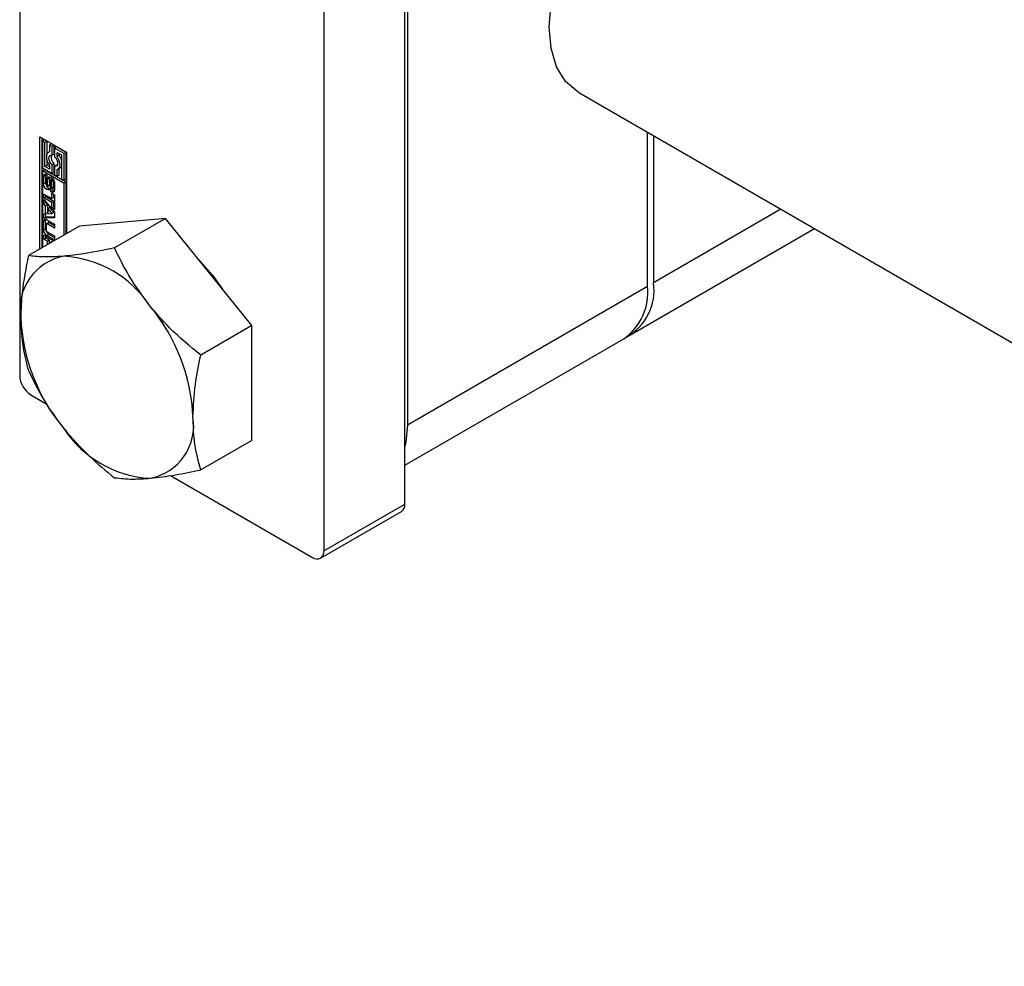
# Paper-space layout 'Sheet1' of a CAD drawing. Header units: millimetres. Extents: x 0 to 23548, y 0 to 16632.
# Tile 17 of 143: x 3127 to 3187, y 5418 to 5476. Entities that reach past the tile are written whole.
import ezdxf

# ---------------------------------------------------------------- set-up
doc = ezdxf.new("R2010")
doc.units = ezdxf.units.MM
doc.linetypes.add('SLD-Sólida', pattern=[0])

psp = doc.layouts.new('Sheet1')

# ---------------------------------------------------------------- linework, layer by layer
at = {"color": 7, "linetype": 'SLD-Sólida', "lineweight": 25, "ltscale": 28}
for p, q in [((3126.775, 5502.456), (3126.775, 5454.015)), ((3150.286, 5446.157), (3150.286, 5494.598)), ((3145.336, 5491.741), (3145.336, 5443.3)), ((3150.441, 5489.579), (3150.441, 5450.998)), ((3160.915, 5471.283), (4083.004, 4938.972)), ((3128.012, 5468.59), (3129.637, 5467.653)), ((3128.012, 5461.737), (3128.012, 5468.59)), ((3128.136, 5468.519), (3128.136, 5461.809)), ((3128.289, 5468.396), (3128.166, 5468.325)), ((3128.443, 5468.308), (3128.289, 5468.396)), ((3165.104, 5459.463), (3165.104, 5468.865)), ((3165.476, 5468.65), (3165.476, 5459.677)), ((3128.166, 5468.325), (3128.166, 5466.681)), ((3128.319, 5468.236), (3128.166, 5468.325)), ((3128.443, 5468.308), (3128.319, 5468.236)), ((3128.319, 5466.77), (3128.319, 5468.236)), ((3128.443, 5467.538), (3128.443, 5468.308)), ((3128.718, 5468.149), (3128.595, 5468.077)), ((3128.595, 5468.077), (3128.595, 5467.658)), ((3128.748, 5467.989), (3128.595, 5468.077)), ((3128.872, 5468.06), (3128.718, 5468.149)), ((3128.872, 5468.06), (3128.748, 5467.989)), ((3128.748, 5467.457), (3128.748, 5467.989)), ((3128.872, 5467.529), (3128.872, 5468.06)), ((3129.025, 5467.972), (3128.901, 5467.9)), ((3128.901, 5467.9), (3128.901, 5467.369)), ((3129.484, 5467.564), (3128.901, 5467.9)), ((3129.607, 5467.636), (3129.025, 5467.972)), ((3128.595, 5467.672), (3128.529, 5467.634)), ((3128.872, 5467.529), (3128.748, 5467.457)), ((3129.054, 5467.635), (3129.33, 5467.476)), ((3129.054, 5467.392), (3129.054, 5467.635)), ((3129.178, 5467.464), (3129.054, 5467.392)), ((3129.178, 5467.464), (3129.178, 5467.563)), ((3129.33, 5467.476), (3129.33, 5466.009)), ((3129.607, 5467.636), (3129.484, 5467.564)), ((3129.484, 5465.92), (3129.484, 5467.564)), ((3129.607, 5465.992), (3129.607, 5467.636)), ((3129.637, 5467.653), (3129.637, 5462.675)), ((3128.166, 5466.681), (3128.748, 5466.345)), ((3128.166, 5466.504), (3128.289, 5466.575)), ((3129.607, 5465.815), (3128.289, 5466.575)), ((3128.443, 5466.841), (3128.319, 5466.77)), ((3128.595, 5466.61), (3128.319, 5466.77)), ((3128.443, 5466.841), (3128.443, 5467.148)), ((3128.595, 5466.753), (3128.443, 5466.841)), ((3128.595, 5466.853), (3128.595, 5466.61)), ((3128.872, 5466.948), (3128.748, 5466.876)), ((3128.748, 5466.345), (3128.748, 5466.876)), ((3128.872, 5466.416), (3128.872, 5466.948)), ((3129.025, 5466.859), (3128.901, 5466.788)), ((3128.901, 5466.788), (3128.901, 5466.256)), ((3129.062, 5466.855), (3129.025, 5466.859)), ((3129.054, 5466.168), (3129.054, 5466.587)), ((3129.12, 5466.611), (3129.244, 5466.683)), ((3129.178, 5466.239), (3129.178, 5466.645)), ((3129.483, 5465.743), (3128.166, 5466.504)), ((3128.166, 5466.504), (3128.166, 5461.826)), ((3128.354, 5466.226), (3128.231, 5466.155)), ((3128.231, 5465.713), (3128.231, 5466.155)), ((3128.354, 5465.784), (3128.354, 5466.226)), ((3128.397, 5466.027), (3128.397, 5465.649)), ((3128.441, 5466.099), (3128.417, 5466.085)), ((3128.441, 5466.096), (3128.426, 5466.088)), ((3128.441, 5466.086), (3128.438, 5466.085)), ((3128.441, 5466.083), (3128.438, 5466.085)), ((3128.441, 5466.265), (3128.441, 5466.083)), ((3128.482, 5465.596), (3128.491, 5466.005)), ((3128.614, 5466.077), (3128.491, 5466.005)), ((3128.606, 5465.668), (3128.614, 5466.077)), ((3128.626, 5466.148), (3128.614, 5466.077)), ((3128.787, 5466.015), (3128.663, 5465.944)), ((3128.789, 5466.017), (3128.665, 5465.945)), ((3128.808, 5466.013), (3128.685, 5465.942)), ((3128.826, 5465.986), (3128.707, 5465.917)), ((3128.872, 5466.416), (3128.748, 5466.345)), ((3128.901, 5466.256), (3129.054, 5466.168)), ((3129.178, 5466.239), (3129.054, 5466.168)), ((3129.33, 5466.009), (3129.484, 5465.92)), ((3129.607, 5465.992), (3129.484, 5465.92)), ((3128.354, 5465.784), (3128.231, 5465.713)), ((3128.458, 5465.542), (3128.582, 5465.613)), ((3128.583, 5465.614), (3128.459, 5465.543)), ((3128.597, 5465.631), (3128.473, 5465.559)), ((3128.606, 5465.668), (3128.482, 5465.596)), ((3128.582, 5465.613), (3128.583, 5465.614)), ((3128.642, 5465.887), (3128.633, 5465.475)), ((3128.682, 5465.222), (3128.682, 5465.406)), ((3128.705, 5465.405), (3128.828, 5465.477)), ((3128.837, 5465.486), (3128.714, 5465.415)), ((3128.844, 5465.95), (3128.72, 5465.878)), ((3128.845, 5465.508), (3128.722, 5465.437)), ((3128.848, 5465.913), (3128.724, 5465.842)), ((3128.724, 5465.464), (3128.724, 5465.842)), ((3128.848, 5465.535), (3128.724, 5465.464)), ((3128.806, 5465.464), (3128.805, 5465.294)), ((3128.848, 5465.535), (3128.848, 5465.913)), ((3128.893, 5465.774), (3128.893, 5465.332)), ((3129.607, 5465.815), (3129.483, 5465.743)), ((3129.483, 5462.587), (3129.483, 5465.743)), ((3129.607, 5462.658), (3129.607, 5465.815)), ((3128.252, 5465.092), (3128.735, 5464.813)), ((3128.252, 5464.851), (3128.252, 5465.092)), ((3128.376, 5464.922), (3128.252, 5464.851)), ((3128.735, 5464.571), (3128.252, 5464.851)), ((3128.376, 5464.922), (3128.376, 5465.021)), ((3128.859, 5464.643), (3128.376, 5464.922)), ((3128.805, 5465.294), (3128.682, 5465.222)), ((3128.735, 5465.14), (3128.892, 5465.05)), ((3128.735, 5464.813), (3128.735, 5465.14)), ((3128.859, 5464.884), (3128.735, 5464.813)), ((3128.859, 5464.884), (3128.859, 5465.069)), ((3128.892, 5465.05), (3128.892, 5464.153)), ((3128.252, 5464.752), (3128.892, 5463.989)), ((3128.252, 5464.494), (3128.252, 5464.752)), ((3128.376, 5464.565), (3128.252, 5464.494)), ((3128.359, 5464.366), (3128.252, 5464.494)), ((3128.483, 5464.437), (3128.359, 5464.366)), ((3128.359, 5463.879), (3128.359, 5464.366)), ((3128.376, 5464.565), (3128.376, 5464.604)), ((3128.483, 5464.437), (3128.376, 5464.565)), ((3128.483, 5463.951), (3128.483, 5464.437)), ((3128.622, 5464.272), (3128.498, 5464.201)), ((3128.752, 5463.895), (3128.498, 5464.201)), ((3128.498, 5464.201), (3128.498, 5463.883)), ((3128.876, 5463.967), (3128.622, 5464.272)), ((3128.859, 5464.643), (3128.735, 5464.571)), ((3128.735, 5464.243), (3128.735, 5464.571)), ((3128.859, 5464.315), (3128.735, 5464.243)), ((3128.892, 5464.153), (3128.735, 5464.243)), ((3128.859, 5464.315), (3128.859, 5464.643)), ((3128.892, 5464.296), (3128.859, 5464.315)), ((3173.247, 5464.164), (3165.476, 5459.677)), ((3128.252, 5463.874), (3128.359, 5463.879)), ((3128.252, 5463.617), (3128.252, 5463.874)), ((3128.376, 5463.688), (3128.252, 5463.617)), ((3128.892, 5463.64), (3128.252, 5463.617)), ((3128.483, 5463.951), (3128.359, 5463.879)), ((3128.376, 5463.688), (3128.376, 5463.889)), ((3128.892, 5463.707), (3128.376, 5463.688)), ((3128.498, 5463.883), (3128.752, 5463.895)), ((3128.876, 5463.967), (3128.752, 5463.895)), ((3128.892, 5463.989), (3128.892, 5463.64)), ((3135.684, 5463.601), (3130.425, 5463.13)), ((3135.684, 5463.601), (3132.566, 5461.8)), ((3140.943, 5457.058), (3135.684, 5463.601)), ((3130.425, 5463.13), (3127.306, 5461.33)), ((3128.356, 5463.483), (3128.232, 5463.411)), ((3128.232, 5462.899), (3128.232, 5463.411)), ((3128.356, 5462.971), (3128.232, 5462.899)), ((3128.356, 5462.971), (3128.356, 5463.483)), ((3128.389, 5463.234), (3128.389, 5462.894)), ((3128.531, 5463.347), (3128.408, 5463.275)), ((3128.43, 5463.525), (3128.892, 5463.259)), ((3128.576, 5463.342), (3128.453, 5463.271)), ((3128.892, 5463.017), (3128.453, 5463.271)), ((3128.892, 5463.16), (3128.576, 5463.342)), ((3128.892, 5463.259), (3128.892, 5463.017)), ((3164.026, 5456.472), (3175.298, 5462.98)), ((3128.252, 5462.575), (3128.857, 5462.225)), ((3128.252, 5462.335), (3128.252, 5462.575)), ((3128.376, 5462.407), (3128.252, 5462.335)), ((3128.376, 5462.407), (3128.376, 5462.503)), ((3128.594, 5462.281), (3128.376, 5462.407)), ((3128.554, 5462.628), (3128.43, 5462.556)), ((3128.892, 5462.29), (3128.43, 5462.556)), ((3128.453, 5462.784), (3128.892, 5462.531)), ((3128.892, 5462.432), (3128.554, 5462.628)), ((3128.892, 5462.531), (3128.892, 5462.29)), ((3128.47, 5462.209), (3128.252, 5462.335)), ((3128.594, 5462.281), (3128.47, 5462.209)), ((3128.47, 5462.002), (3128.47, 5462.209)), ((3128.594, 5462.073), (3128.594, 5462.281)), ((3128.75, 5462.191), (3128.626, 5462.119)), ((3128.65, 5462.105), (3128.626, 5462.119)), ((3128.626, 5462.119), (3128.626, 5462.092)), ((3128.774, 5462.177), (3128.75, 5462.191)), ((3150.441, 5450.998), (3165.104, 5459.463)), ((3140.943, 5457.058), (3137.825, 5455.258)), ((3140.943, 5450.046), (3140.943, 5457.058)), ((3150.286, 5448.541), (3163.654, 5456.258)), ((3127.455, 5452.836), (3128.399, 5452.291)), ((3140.943, 5450.046), (3137.825, 5448.245)), ((3135.99, 5447.909), (3144.656, 5442.907)), ((3145.336, 5443.3), (3150.286, 5446.157)), ((3145.137, 5442.859), (3150.087, 5445.716))]:
    psp.add_line(p, q, dxfattribs=at)
at = {"color": 7, "linetype": 'SLD-Sólida', "lineweight": 25, "ltscale": 28, "flags": 128}
for points in [[(3160.915, 5471.283), (3160.85, 5471.322), (3160.107, 5471.966), (3159.556, 5472.866), (3159.217, 5473.987), (3159.103, 5475.289), (3159.217, 5476.723), (3159.556, 5478.235), (3160.107, 5479.771), (3160.85, 5481.273), (3161.757, 5482.686), (3162.794, 5483.958), (3163.924, 5485.041), (3165.104, 5485.895)], [(3128.595, 5467.658), (3128.516, 5467.626), (3128.457, 5467.564), (3128.42, 5467.474), (3128.407, 5467.364), (3128.42, 5467.238), (3128.457, 5467.106), (3128.516, 5466.975), (3128.595, 5466.853)], [(3128.748, 5466.876), (3128.673, 5466.962), (3128.613, 5467.064), (3128.575, 5467.172), (3128.562, 5467.274), (3128.575, 5467.362), (3128.613, 5467.425), (3128.673, 5467.458), (3128.748, 5467.457)], [(3128.901, 5467.369), (3128.976, 5467.283), (3129.036, 5467.181), (3129.074, 5467.074), (3129.087, 5466.971), (3129.074, 5466.883), (3129.036, 5466.82), (3128.976, 5466.787), (3128.901, 5466.788)], [(3129.054, 5466.587), (3129.133, 5466.619), (3129.192, 5466.682), (3129.23, 5466.771), (3129.242, 5466.881), (3129.23, 5467.007), (3129.192, 5467.139), (3129.133, 5467.27), (3129.054, 5467.392)], [(3128.231, 5466.155), (3128.235, 5466.199), (3128.247, 5466.237), (3128.267, 5466.266), (3128.293, 5466.287), (3128.325, 5466.297), (3128.361, 5466.297), (3128.4, 5466.286), (3128.441, 5466.265)], [(3128.366, 5466.296), (3128.359, 5466.27), (3128.354, 5466.226)], [(3128.491, 5466.005), (3128.506, 5466.086), (3128.549, 5466.136), (3128.614, 5466.149), (3128.692, 5466.123), (3128.769, 5466.061), (3128.834, 5465.973), (3128.878, 5465.872), (3128.893, 5465.774)], [(3128.789, 5466.017), (3128.787, 5466.016), (3128.787, 5466.015)], [(3128.633, 5465.475), (3128.616, 5465.397), (3128.572, 5465.349), (3128.506, 5465.338), (3128.43, 5465.366), (3128.353, 5465.428), (3128.289, 5465.516), (3128.246, 5465.616), (3128.231, 5465.713)], [(3128.354, 5465.784), (3128.37, 5465.687), (3128.403, 5465.606)], [(3128.422, 5465.56), (3128.426, 5465.555), (3128.431, 5465.55), (3128.436, 5465.546), (3128.441, 5465.543), (3128.446, 5465.541), (3128.451, 5465.54), (3128.456, 5465.541), (3128.459, 5465.543)], [(3128.844, 5465.95), (3128.843, 5465.955), (3128.842, 5465.958)], [(3128.893, 5465.332), (3128.889, 5465.288), (3128.877, 5465.25), (3128.857, 5465.22), (3128.831, 5465.2), (3128.798, 5465.19), (3128.762, 5465.19), (3128.722, 5465.201), (3128.682, 5465.222)], [(3128.805, 5465.294), (3128.846, 5465.273), (3128.882, 5465.262)], [(3128.366, 5463.55), (3128.359, 5463.525), (3128.356, 5463.483)], [(3137.624, 5461.167), (3138.544, 5460.141), (3139.161, 5459.276)], [(3150.441, 5450.998), (3150.346, 5449.937), (3150.286, 5449.669)]]:
    psp.add_lwpolyline(points, dxfattribs=at)
at = {"color": 7, "linetype": 'SLD-Sólida', "lineweight": 25, "ltscale": 784}
for centre, radius, start, end in [((3129.16, 5467.32), 0.471, 162.47918, 232.20134), ((3128.383, 5466.868), 0.994, 17.62276, 36.85666), ((3129.131, 5466.872), 0.22, 300.83916, 334.98006), ((3128.528, 5466.028), 0.131, 166.77154, 180.43091), ((3128.454, 5466.046), 0.0548, 140.0764, 167.52498), ((3128.428, 5466.067), 0.0206, 94.9954, 138.51517), ((3128.426, 5466.064), 0.024, 60.08732, 89.71993), ((3128.796, 5465.998), 0.0198, 58.74808, 110.84369), ((3128.584, 5465.651), 0.186, 180.60223, 195.82321), ((3128.534, 5465.635), 0.134, 195.03494, 213.49082), ((3128.71, 5465.72), 0.321, 213.48348, 254.12525), ((3128.438, 5465.574), 0.0381, 303.49718, 336.98537), ((3128.373, 5465.602), 0.109, 337.05956, 357.09482), ((3128.562, 5465.646), 0.0381, 303.49718, 336.98537), ((3128.497, 5465.673), 0.109, 337.05956, 357.09482), ((3128.798, 5465.884), 0.156, 170.91274, 178.94532), ((3128.724, 5465.895), 0.0814, 153.22709, 170.37182), ((3128.678, 5465.919), 0.0293, 114.5698, 153.90789), ((3128.673, 5465.926), 0.0207, 52.98428, 110.20266), ((3128.694, 5465.425), 0.0225, 236.84942, 278.18671), ((3128.653, 5465.893), 0.0587, 24.24361, 57.38086), ((3128.693, 5465.425), 0.0228, 281.16512, 333.60613), ((3128.569, 5465.848), 0.154, 11.43201, 26.7326), ((3128.661, 5465.447), 0.062, 328.7073, 350.44772), ((3128.547, 5465.841), 0.177, 0.3674, 12.23693), ((3128.59, 5465.463), 0.134, 348.72599, 0.31483), ((3128.816, 5465.497), 0.0236, 300.62512, 333.08952), ((3128.784, 5465.518), 0.062, 328.7073, 350.44772), ((3128.671, 5465.912), 0.177, 0.3674, 12.23693), ((3128.714, 5465.534), 0.134, 348.72599, 0.31483), ((3128.353, 5463.431), 0.122, 50.79671, 189.21404), ((3128.785, 5462.99), 0.43, 182.60548, 237.39452), ((3128.428, 5463.241), 0.0392, 50.79671, 189.21404), ((3128.55, 5463.306), 0.0451, 54.38183, 114.31395), ((3128.662, 5462.919), 0.43, 182.60548, 237.39452), ((3128.527, 5462.901), 0.138, 182.60548, 237.39452), ((3130.065, 5458.078), 3.271, 100.54678, 189.25188), ((3129.06, 5454.517), 6.789, 33.43491, 86.57046), ((3161.674, 5459.084), 3.451, 305.01333, 6.29885), ((3162.216, 5459.237), 3.289, 299.48459, 7.69645), ((3125.951, 5450.955), 11.416, 2.63929, 39.77207), ((3138.24, 5458.078), 11.416, 182.63929, 219.77207), ((3128.252, 5454.082), 1.479, 182.60548, 237.39452), ((3134.127, 5450.955), 3.271, 280.54678, 9.25188), ((3135.131, 5454.515), 6.789, 213.43491, 266.57046), ((3149.815, 5446.105), 0.474, 305.01333, 6.29885), ((3144.921, 5443.232), 0.42, 230.79671, 9.21404)]:
    psp.add_arc(centre, radius, start, end, dxfattribs=at)
at = {"color": 7, "linetype": 'SLD-Sólida', "lineweight": 25, "ltscale": 28}
for points, knots in [([(3132.566, 5461.8), (3131.911, 5461.668), (3130.787, 5461.44), (3129.856, 5461.337), (3129.466, 5461.294)], [0, 0, 0, 0, 0.581944, 1, 1, 1, 1]), ([(3134.725, 5458.258), (3134.276, 5458.867), (3133.437, 5460.005), (3132.842, 5461.231), (3132.566, 5461.8)], [0, 0, 0, 0, 0.53526, 1, 1, 1, 1]), ([(3127.306, 5461.33), (3127.155, 5460.572), (3126.894, 5459.27), (3126.854, 5458.059), (3126.837, 5457.552)], [0, 0, 0, 0, 0.581944, 1, 1, 1, 1]), ([(3129.466, 5461.294), (3129.017, 5461.267), (3128.178, 5461.217), (3127.583, 5461.294), (3127.306, 5461.33)], [0, 0, 0, 0, 0.53526, 1, 1, 1, 1]), ([(3137.825, 5455.258), (3137.17, 5455.796), (3136.046, 5456.719), (3135.115, 5457.804), (3134.725, 5458.258)], [0, 0, 0, 0, 0.581944, 1, 1, 1, 1]), ([(3126.837, 5457.552), (3126.864, 5456.932), (3126.916, 5455.774), (3127.183, 5454.78), (3127.306, 5454.317)], [0, 0, 0, 0, 0.53526, 1, 1, 1, 1]), ([(3137.355, 5451.48), (3137.383, 5452.132), (3137.434, 5453.35), (3137.701, 5454.653), (3137.825, 5455.258)], [0, 0, 0, 0, 0.53526, 1, 1, 1, 1]), ([(3127.306, 5454.317), (3127.657, 5453.605), (3128.26, 5452.38), (3129.111, 5451.248), (3129.466, 5450.775)], [0, 0, 0, 0, 0.581944, 1, 1, 1, 1]), ([(3137.825, 5448.245), (3137.673, 5448.828), (3137.412, 5449.829), (3137.372, 5450.994), (3137.355, 5451.48)], [0, 0, 0, 0, 0.581944, 1, 1, 1, 1]), ([(3129.466, 5450.775), (3129.971, 5450.198), (3130.914, 5449.119), (3132.041, 5448.202), (3132.566, 5447.775)], [0, 0, 0, 0, 0.53526, 1, 1, 1, 1]), ([(3134.725, 5447.739), (3135.23, 5447.798), (3136.173, 5447.907), (3137.301, 5448.138), (3137.825, 5448.245)], [0, 0, 0, 0, 0.53526, 1, 1, 1, 1]), ([(3132.566, 5447.775), (3132.916, 5447.732), (3133.52, 5447.659), (3134.37, 5447.715), (3134.725, 5447.739)], [0, 0, 0, 0, 0.581944, 1, 1, 1, 1])]:
    psp.add_open_spline(points, degree=3, knots=knots, dxfattribs=at)

doc.saveas('drawing.dxf')
